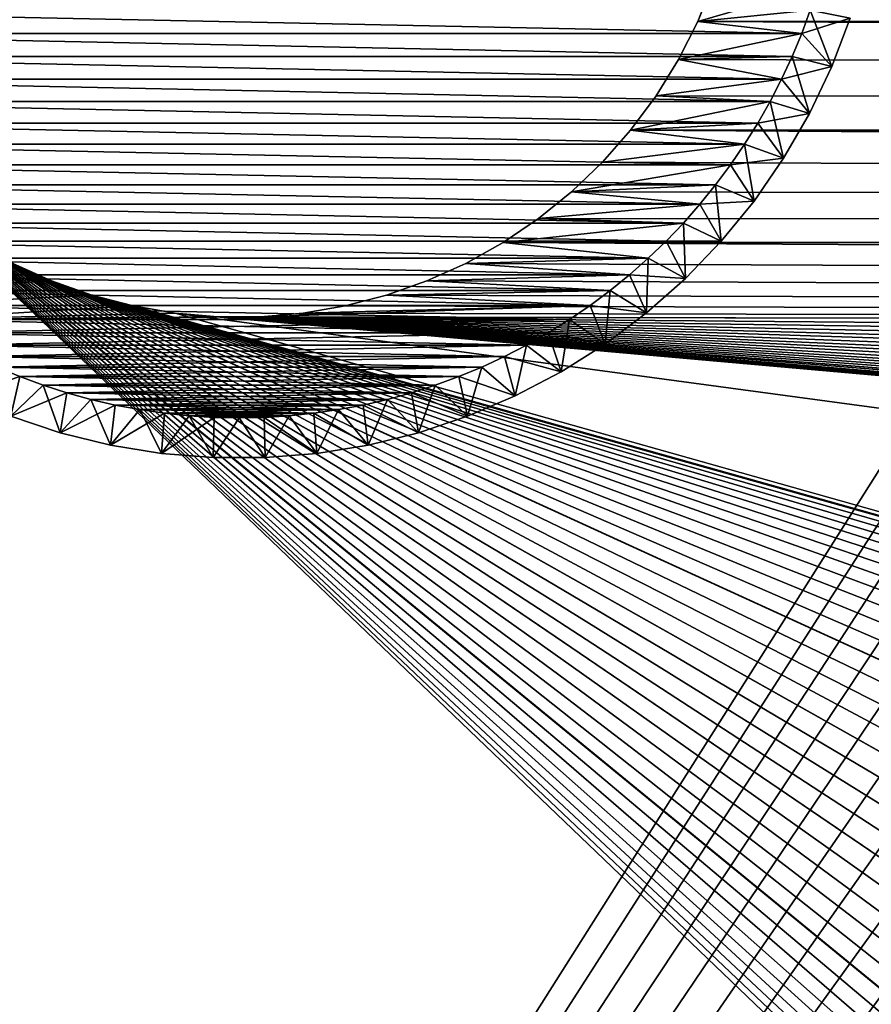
# Model space of a CAD drawing. Extents: x -255 to 255, y -598 to 598.
# Tile 153 of 201: x -211 to -190, y 343 to 368. Entities that reach past the tile are written whole.
import ezdxf

# ---------------------------------------------------------------- set-up
doc = ezdxf.new("R2010")
doc.units = 0
doc.header["$LTSCALE"] = 21.359881
for name, color, linetype in [('1', 7, 'CONTINUOUS'), ('2', 7, 'CONTINUOUS'), ('70', 7, 'CONTINUOUS'), ('73', 7, 'CONTINUOUS'), ('74', 7, 'CONTINUOUS'), ('78', 7, 'CONTINUOUS'), ('86', 7, 'CONTINUOUS'), ('88', 7, 'CONTINUOUS')]:
    doc.layers.add(name, color=color, linetype=linetype)

msp = doc.modelspace()

# ---------------------------------------------------------------- linework, layer by layer
at = {"layer": '1', "color": 7, "linetype": 'CONTINUOUS'}
for points in [[(-194.214, 368.586), (254.791, 368.224), (-194.61, 367.601), (-194.214, 368.586)], [(254.791, 368.224), (254.42, 365.226), (-194.61, 367.601), (254.791, 368.224)], [(-194.61, 367.601), (254.42, 365.226), (-195.087, 366.654), (-194.61, 367.601)], [(-195.087, 366.654), (254.42, 365.226), (-195.644, 365.75), (-195.087, 366.654)], [(-195.644, 365.75), (254.42, 365.226), (-196.275, 364.897), (-195.644, 365.75)], [(254.42, 365.226), (253.864, 362.257), (-196.275, 364.897), (254.42, 365.226)], [(-196.275, 364.897), (253.864, 362.257), (-196.976, 364.101), (-196.275, 364.897)], [(-196.976, 364.101), (253.864, 362.257), (-197.742, 363.367), (-196.976, 364.101)], [(-110.943, 264.407), (-255, 264.3), (-214.258, 363.367), (-110.943, 264.407)], [(-112.172, 266.588), (-110.943, 264.407), (-214.258, 363.367), (-112.172, 266.588)], [(-113.258, 268.843), (-112.172, 266.588), (-214.258, 363.367), (-113.258, 268.843)], [(-114.197, 271.164), (-113.258, 268.843), (-214.258, 363.367), (-114.197, 271.164)], [(-114.986, 273.539), (-114.197, 271.164), (-214.258, 363.367), (-114.986, 273.539)], [(-115.621, 275.961), (-114.986, 273.539), (-214.258, 363.367), (-115.621, 275.961)], [(-116.099, 278.418), (-115.621, 275.961), (-214.258, 363.367), (-116.099, 278.418)], [(-116.42, 280.9), (-116.099, 278.418), (-214.258, 363.367), (-116.42, 280.9)], [(-116.58, 283.398), (-116.42, 280.9), (-214.258, 363.367), (-116.58, 283.398)], [(-213.433, 362.7), (-116.58, 283.398), (-214.258, 363.367), (-213.433, 362.7)], [(-197.742, 363.367), (253.864, 362.257), (-198.567, 362.7), (-197.742, 363.367)], [(-116.58, 285.902), (-116.58, 283.398), (-213.433, 362.7), (-116.58, 285.902)], [(-116.42, 288.4), (-116.58, 285.902), (-213.433, 362.7), (-116.42, 288.4)], [(-116.099, 290.882), (-116.42, 288.4), (-213.433, 362.7), (-116.099, 290.882)], [(-115.621, 293.339), (-116.099, 290.882), (-213.433, 362.7), (-115.621, 293.339)], [(-114.986, 295.761), (-115.621, 293.339), (-213.433, 362.7), (-114.986, 295.761)], [(-212.554, 362.106), (-114.986, 295.761), (-213.433, 362.7), (-212.554, 362.106)], [(-198.567, 362.7), (253.864, 362.257), (-199.446, 362.106), (-198.567, 362.7)], [(253.864, 362.257), (253.128, 359.327), (-199.446, 362.106), (253.864, 362.257)], [(-114.197, 298.136), (-114.986, 295.761), (-212.554, 362.106), (-114.197, 298.136)], [(-113.258, 300.457), (-114.197, 298.136), (-212.554, 362.106), (-113.258, 300.457)], [(-112.172, 302.712), (-113.258, 300.457), (-212.554, 362.106), (-112.172, 302.712)], [(-110.943, 304.893), (-112.172, 302.712), (-212.554, 362.106), (-110.943, 304.893)], [(-211.628, 361.588), (-110.943, 304.893), (-212.554, 362.106), (-211.628, 361.588)], [(-199.446, 362.106), (253.128, 359.327), (-200.372, 361.588), (-199.446, 362.106)], [(-109.578, 306.991), (-110.943, 304.893), (-211.628, 361.588), (-109.578, 306.991)], [(-108.081, 308.997), (-109.578, 306.991), (-211.628, 361.588), (-108.081, 308.997)], [(-106.458, 310.903), (-108.081, 308.997), (-211.628, 361.588), (-106.458, 310.903)], [(-104.716, 312.702), (-106.458, 310.903), (-211.628, 361.588), (-104.716, 312.702)], [(-210.661, 361.151), (-104.716, 312.702), (-211.628, 361.588), (-210.661, 361.151)], [(-200.372, 361.588), (253.128, 359.327), (-201.339, 361.151), (-200.372, 361.588)], [(-102.863, 314.384), (-104.716, 312.702), (-210.661, 361.151), (-102.863, 314.384)], [(-100.906, 315.945), (-102.863, 314.384), (-210.661, 361.151), (-100.906, 315.945)], [(-98.853, 317.377), (-100.906, 315.945), (-210.661, 361.151), (-98.853, 317.377)], [(-96.713, 318.675), (-98.853, 317.377), (-210.661, 361.151), (-96.713, 318.675)], [(-94.493, 319.833), (-96.713, 318.675), (-210.661, 361.151), (-94.493, 319.833)], [(-209.66, 360.798), (-94.493, 319.833), (-210.661, 361.151), (-209.66, 360.798)], [(-201.339, 361.151), (253.128, 359.327), (-202.34, 360.798), (-201.339, 361.151)], [(-92.204, 320.846), (-94.493, 319.833), (-209.66, 360.798), (-92.204, 320.846)], [(-89.855, 321.711), (-92.204, 320.846), (-209.66, 360.798), (-89.855, 321.711)], [(-87.455, 322.423), (-89.855, 321.711), (-209.66, 360.798), (-87.455, 322.423)], [(-85.015, 322.98), (-87.455, 322.423), (-209.66, 360.798), (-85.015, 322.98)], [(-82.544, 323.379), (-85.015, 322.98), (-209.66, 360.798), (-82.544, 323.379)], [(-80.052, 323.62), (-82.544, 323.379), (-209.66, 360.798), (-80.052, 323.62)], [(-77.55, 323.7), (-80.052, 323.62), (-209.66, 360.798), (-77.55, 323.7)], [(-208.633, 360.531), (-77.55, 323.7), (-209.66, 360.798), (-208.633, 360.531)], [(-202.34, 360.798), (253.128, 359.327), (-203.367, 360.531), (-202.34, 360.798)], [(-207.588, 360.351), (-77.55, 323.7), (-208.633, 360.531), (-207.588, 360.351)], [(64.2, 323.7), (-77.55, 323.7), (-207.588, 360.351), (64.2, 323.7)], [(205.95, 323.7), (64.2, 323.7), (-207.588, 360.351), (205.95, 323.7)], [(208.97, 323.793), (205.95, 323.7), (-207.588, 360.351), (208.97, 323.793)], [(-207.588, 360.351), (-206.531, 360.261), (208.97, 323.793), (-207.588, 360.351)], [(-204.412, 360.351), (253.128, 359.327), (-205.469, 360.261), (-204.412, 360.351)], [(-203.367, 360.531), (253.128, 359.327), (-204.412, 360.351), (-203.367, 360.531)], [(214.963, 324.535), (211.978, 324.072), (-206.531, 360.261), (214.963, 324.535)], [(211.978, 324.072), (208.97, 323.793), (-206.531, 360.261), (211.978, 324.072)], [(217.914, 325.181), (214.963, 324.535), (-206.531, 360.261), (217.914, 325.181)], [(220.82, 326.008), (217.914, 325.181), (-206.531, 360.261), (220.82, 326.008)], [(223.669, 327.012), (220.82, 326.008), (-206.531, 360.261), (223.669, 327.012)], [(226.451, 328.19), (223.669, 327.012), (-206.531, 360.261), (226.451, 328.19)], [(229.155, 329.536), (226.451, 328.19), (-206.531, 360.261), (229.155, 329.536)], [(231.771, 331.047), (229.155, 329.536), (-206.531, 360.261), (231.771, 331.047)], [(234.29, 332.716), (231.771, 331.047), (-206.531, 360.261), (234.29, 332.716)], [(236.701, 334.536), (234.29, 332.716), (-206.531, 360.261), (236.701, 334.536)], [(238.995, 336.502), (236.701, 334.536), (-206.531, 360.261), (238.995, 336.502)], [(241.164, 338.605), (238.995, 336.502), (-206.531, 360.261), (241.164, 338.605)], [(243.199, 340.837), (241.164, 338.605), (-206.531, 360.261), (243.199, 340.837)], [(245.093, 343.191), (243.199, 340.837), (-206.531, 360.261), (245.093, 343.191)], [(246.838, 345.657), (245.093, 343.191), (-206.531, 360.261), (246.838, 345.657)], [(248.429, 348.225), (246.838, 345.657), (-206.531, 360.261), (248.429, 348.225)], [(249.858, 350.887), (248.429, 348.225), (-206.531, 360.261), (249.858, 350.887)], [(251.12, 353.631), (249.858, 350.887), (-206.531, 360.261), (251.12, 353.631)], [(252.212, 356.448), (251.12, 353.631), (-206.531, 360.261), (252.212, 356.448)], [(253.128, 359.327), (252.212, 356.448), (-206.531, 360.261), (253.128, 359.327)], [(-205.469, 360.261), (253.128, 359.327), (-206.531, 360.261), (-205.469, 360.261)]]:
    msp.add_3dface(points, dxfattribs=at)
at = {"layer": '2', "color": 7, "linetype": 'CONTINUOUS'}
for points in [[(-248.416, 264.3, 7), (-123.163, 462.255, 7), (-248.416, 464.6, 7), (-248.416, 264.3, 7)], [(-123.163, 459.445, 7), (-123.163, 462.255, 7), (-248.416, 264.3, 7), (-123.163, 459.445, 7)], [(-122.989, 456.639, 7), (-123.163, 459.445, 7), (-248.416, 264.3, 7), (-122.989, 456.639, 7)], [(-122.644, 453.85, 7), (-122.989, 456.639, 7), (-248.416, 264.3, 7), (-122.644, 453.85, 7)], [(-122.128, 451.087, 7), (-122.644, 453.85, 7), (-248.416, 264.3, 7), (-122.128, 451.087, 7)], [(-121.442, 448.362, 7), (-122.128, 451.087, 7), (-248.416, 264.3, 7), (-121.442, 448.362, 7)], [(-120.59, 445.683, 7), (-121.442, 448.362, 7), (-248.416, 264.3, 7), (-120.59, 445.683, 7)], [(-119.575, 443.062, 7), (-120.59, 445.683, 7), (-248.416, 264.3, 7), (-119.575, 443.062, 7)], [(-118.4, 440.509, 7), (-119.575, 443.062, 7), (-248.416, 264.3, 7), (-118.4, 440.509, 7)], [(-117.07, 438.033, 7), (-118.4, 440.509, 7), (-248.416, 264.3, 7), (-117.07, 438.033, 7)], [(-115.591, 435.643, 7), (-117.07, 438.033, 7), (-248.416, 264.3, 7), (-115.591, 435.643, 7)], [(-113.967, 433.349, 7), (-115.591, 435.643, 7), (-248.416, 264.3, 7), (-113.967, 433.349, 7)], [(-112.205, 431.16, 7), (-113.967, 433.349, 7), (-248.416, 264.3, 7), (-112.205, 431.16, 7)], [(-110.311, 429.082, 7), (-112.205, 431.16, 7), (-248.416, 264.3, 7), (-110.311, 429.082, 7)], [(-108.293, 427.126, 7), (-110.311, 429.082, 7), (-248.416, 264.3, 7), (-108.293, 427.126, 7)], [(-106.159, 425.297, 7), (-108.293, 427.126, 7), (-248.416, 264.3, 7), (-106.159, 425.297, 7)], [(-103.916, 423.604, 7), (-106.159, 425.297, 7), (-248.416, 264.3, 7), (-103.916, 423.604, 7)], [(-101.573, 422.051, 7), (-103.916, 423.604, 7), (-248.416, 264.3, 7), (-101.573, 422.051, 7)], [(-99.139, 420.646, 7), (-101.573, 422.051, 7), (-248.416, 264.3, 7), (-99.139, 420.646, 7)], [(-96.623, 419.393, 7), (-99.139, 420.646, 7), (-248.416, 264.3, 7), (-96.623, 419.393, 7)], [(-94.035, 418.297, 7), (-96.623, 419.393, 7), (-248.416, 264.3, 7), (-94.035, 418.297, 7)], [(-91.384, 417.363, 7), (-94.035, 418.297, 7), (-248.416, 264.3, 7), (-91.384, 417.363, 7)], [(-88.681, 416.594, 7), (-91.384, 417.363, 7), (-248.416, 264.3, 7), (-88.681, 416.594, 7)], [(-85.935, 415.993, 7), (-88.681, 416.594, 7), (-248.416, 264.3, 7), (-85.935, 415.993, 7)], [(-83.158, 415.562, 7), (-85.935, 415.993, 7), (-248.416, 264.3, 7), (-83.158, 415.562, 7)], [(-80.359, 415.302, 7), (-83.158, 415.562, 7), (-248.416, 264.3, 7), (-80.359, 415.302, 7)], [(-77.55, 415.216, 7), (-80.359, 415.302, 7), (-248.416, 264.3, 7), (-77.55, 415.216, 7)], [(64.2, 415.216, 7), (-77.55, 415.216, 7), (-248.416, 264.3, 7), (64.2, 415.216, 7)], [(-94.035, 327.203, 7), (64.2, 415.216, 7), (-248.416, 264.3, 7), (-94.035, 327.203, 7)]]:
    msp.add_3dface(points, dxfattribs=at)
at = {"layer": '70', "color": 7, "linetype": 'CONTINUOUS'}
for points in [[(-194.214, 368.586), (-194.61, 367.601), (-194.214, 368.586, -13), (-194.214, 368.586)], [(-194.214, 368.586, -13), (-194.61, 367.601), (-194.61, 367.601, -13), (-194.214, 368.586, -13)], [(-194.61, 367.601), (-195.087, 366.654), (-194.61, 367.601, -13), (-194.61, 367.601)], [(-194.61, 367.601, -13), (-195.087, 366.654), (-195.087, 366.654, -13), (-194.61, 367.601, -13)], [(-195.087, 366.654), (-195.644, 365.75), (-195.087, 366.654, -13), (-195.087, 366.654)], [(-195.087, 366.654, -13), (-195.644, 365.75), (-195.644, 365.75, -13), (-195.087, 366.654, -13)], [(-195.644, 365.75), (-196.275, 364.897), (-195.644, 365.75, -13), (-195.644, 365.75)], [(-195.644, 365.75, -13), (-196.275, 364.897), (-196.275, 364.897, -13), (-195.644, 365.75, -13)], [(-196.275, 364.897), (-196.976, 364.101), (-196.275, 364.897, -13), (-196.275, 364.897)], [(-196.275, 364.897, -13), (-196.976, 364.101), (-196.976, 364.101, -13), (-196.275, 364.897, -13)], [(-196.976, 364.101), (-197.742, 363.367), (-196.976, 364.101, -13), (-196.976, 364.101)], [(-196.976, 364.101, -13), (-197.742, 363.367), (-197.742, 363.367, -13), (-196.976, 364.101, -13)], [(-197.742, 363.367), (-198.567, 362.7), (-197.742, 363.367, -13), (-197.742, 363.367)], [(-197.742, 363.367, -13), (-198.567, 362.7), (-198.567, 362.7, -13), (-197.742, 363.367, -13)], [(-198.567, 362.7), (-199.446, 362.106), (-198.567, 362.7, -13), (-198.567, 362.7)], [(-198.567, 362.7, -13), (-199.446, 362.106), (-199.446, 362.106, -13), (-198.567, 362.7, -13)], [(-199.446, 362.106), (-200.372, 361.588), (-199.446, 362.106, -13), (-199.446, 362.106)], [(-199.446, 362.106, -13), (-200.372, 361.588), (-200.372, 361.588, -13), (-199.446, 362.106, -13)], [(-210.661, 361.151), (-211.628, 361.588), (-210.661, 361.151, -13), (-210.661, 361.151)], [(-210.661, 361.151, -13), (-211.628, 361.588), (-211.628, 361.588, -13), (-210.661, 361.151, -13)], [(-200.372, 361.588), (-201.339, 361.151), (-200.372, 361.588, -13), (-200.372, 361.588)], [(-200.372, 361.588, -13), (-201.339, 361.151), (-201.339, 361.151, -13), (-200.372, 361.588, -13)], [(-209.66, 360.798), (-210.661, 361.151), (-209.66, 360.798, -13), (-209.66, 360.798)], [(-209.66, 360.798, -13), (-210.661, 361.151), (-210.661, 361.151, -13), (-209.66, 360.798, -13)], [(-201.339, 361.151), (-202.34, 360.798), (-201.339, 361.151, -13), (-201.339, 361.151)], [(-201.339, 361.151, -13), (-202.34, 360.798), (-202.34, 360.798, -13), (-201.339, 361.151, -13)], [(-208.633, 360.531), (-209.66, 360.798), (-208.633, 360.531, -13), (-208.633, 360.531)], [(-208.633, 360.531, -13), (-209.66, 360.798), (-209.66, 360.798, -13), (-208.633, 360.531, -13)], [(-202.34, 360.798), (-203.367, 360.531), (-202.34, 360.798, -13), (-202.34, 360.798)], [(-202.34, 360.798, -13), (-203.367, 360.531), (-203.367, 360.531, -13), (-202.34, 360.798, -13)], [(-207.588, 360.351), (-208.633, 360.531), (-207.588, 360.351, -13), (-207.588, 360.351)], [(-207.588, 360.351, -13), (-208.633, 360.531), (-208.633, 360.531, -13), (-207.588, 360.351, -13)], [(-206.531, 360.261), (-207.588, 360.351), (-206.531, 360.261, -13), (-206.531, 360.261)], [(-206.531, 360.261, -13), (-207.588, 360.351), (-207.588, 360.351, -13), (-206.531, 360.261, -13)], [(-204.412, 360.351), (-205.469, 360.261), (-204.412, 360.351, -13), (-204.412, 360.351)], [(-204.412, 360.351, -13), (-205.469, 360.261), (-205.469, 360.261, -13), (-204.412, 360.351, -13)], [(-203.367, 360.531), (-204.412, 360.351), (-203.367, 360.531, -13), (-203.367, 360.531)], [(-203.367, 360.531, -13), (-204.412, 360.351), (-204.412, 360.351, -13), (-203.367, 360.531, -13)], [(-205.469, 360.261), (-206.531, 360.261), (-205.469, 360.261, -13), (-205.469, 360.261)], [(-205.469, 360.261, -13), (-206.531, 360.261), (-206.531, 360.261, -13), (-205.469, 360.261, -13)]]:
    msp.add_3dface(points, dxfattribs=at)
at = {"layer": '73', "color": 7, "linetype": 'CONTINUOUS'}
for points in [[(-194.214, 368.586, -13), (-194.61, 367.601, -13), (-191.624, 368.47, -13), (-194.214, 368.586, -13)], [(-191.624, 368.47, -13), (-194.61, 367.601, -13), (-191.813, 367.88, -13), (-191.624, 368.47, -13)], [(-191.813, 367.88, -13), (-194.61, 367.601, -13), (-192.026, 367.297, -13), (-191.813, 367.88, -13)], [(-194.61, 367.601, -13), (-195.087, 366.654, -13), (-192.026, 367.297, -13), (-194.61, 367.601, -13)], [(-192.026, 367.297, -13), (-195.087, 366.654, -13), (-192.263, 366.725, -13), (-192.026, 367.297, -13)], [(-192.263, 366.725, -13), (-195.087, 366.654, -13), (-192.524, 366.162, -13), (-192.263, 366.725, -13)], [(-195.087, 366.654, -13), (-195.644, 365.75, -13), (-192.524, 366.162, -13), (-195.087, 366.654, -13)], [(-192.524, 366.162, -13), (-195.644, 365.75, -13), (-192.808, 365.611, -13), (-192.524, 366.162, -13)], [(-195.644, 365.75, -13), (-196.275, 364.897, -13), (-192.808, 365.611, -13), (-195.644, 365.75, -13)], [(-192.808, 365.611, -13), (-196.275, 364.897, -13), (-193.114, 365.072, -13), (-192.808, 365.611, -13)], [(-193.114, 365.072, -13), (-196.275, 364.897, -13), (-193.443, 364.546, -13), (-193.114, 365.072, -13)], [(-196.275, 364.897, -13), (-196.976, 364.101, -13), (-193.443, 364.546, -13), (-196.275, 364.897, -13)], [(-193.443, 364.546, -13), (-196.976, 364.101, -13), (-193.792, 364.034, -13), (-193.443, 364.546, -13)], [(-196.976, 364.101, -13), (-197.742, 363.367, -13), (-193.792, 364.034, -13), (-196.976, 364.101, -13)], [(-193.792, 364.034, -13), (-197.742, 363.367, -13), (-194.163, 363.537, -13), (-193.792, 364.034, -13)], [(-194.163, 363.537, -13), (-197.742, 363.367, -13), (-194.554, 363.056, -13), (-194.163, 363.537, -13)], [(-197.742, 363.367, -13), (-198.567, 362.7, -13), (-194.554, 363.056, -13), (-197.742, 363.367, -13)], [(-194.554, 363.056, -13), (-198.567, 362.7, -13), (-194.964, 362.591, -13), (-194.554, 363.056, -13)], [(-198.567, 362.7, -13), (-199.446, 362.106, -13), (-194.964, 362.591, -13), (-198.567, 362.7, -13)], [(-194.964, 362.591, -13), (-199.446, 362.106, -13), (-195.393, 362.143, -13), (-194.964, 362.591, -13)], [(-199.446, 362.106, -13), (-200.372, 361.588, -13), (-195.841, 361.714, -13), (-199.446, 362.106, -13)], [(-195.393, 362.143, -13), (-199.446, 362.106, -13), (-195.841, 361.714, -13), (-195.393, 362.143, -13)], [(-210.661, 361.151, -13), (-211.628, 361.588, -13), (-215.694, 361.304, -13), (-210.661, 361.151, -13)], [(-200.372, 361.588, -13), (-201.339, 361.151, -13), (-196.306, 361.304, -13), (-200.372, 361.588, -13)], [(-195.841, 361.714, -13), (-200.372, 361.588, -13), (-196.306, 361.304, -13), (-195.841, 361.714, -13)], [(-215.213, 360.913, -13), (-210.661, 361.151, -13), (-215.694, 361.304, -13), (-215.213, 360.913, -13)], [(-196.306, 361.304, -13), (-201.339, 361.151, -13), (-196.787, 360.913, -13), (-196.306, 361.304, -13)], [(-209.66, 360.798, -13), (-210.661, 361.151, -13), (-215.213, 360.913, -13), (-209.66, 360.798, -13)], [(-201.339, 361.151, -13), (-202.34, 360.798, -13), (-196.787, 360.913, -13), (-201.339, 361.151, -13)], [(-214.716, 360.542, -13), (-209.66, 360.798, -13), (-215.213, 360.913, -13), (-214.716, 360.542, -13)], [(-208.633, 360.531, -13), (-209.66, 360.798, -13), (-214.716, 360.542, -13), (-208.633, 360.531, -13)], [(-202.34, 360.798, -13), (-203.367, 360.531, -13), (-197.284, 360.542, -13), (-202.34, 360.798, -13)], [(-196.787, 360.913, -13), (-202.34, 360.798, -13), (-197.284, 360.542, -13), (-196.787, 360.913, -13)], [(-214.204, 360.193, -13), (-208.633, 360.531, -13), (-214.716, 360.542, -13), (-214.204, 360.193, -13)], [(-204.412, 360.351, -13), (-205.469, 360.261, -13), (-197.284, 360.542, -13), (-204.412, 360.351, -13)], [(-197.284, 360.542, -13), (-205.469, 360.261, -13), (-197.796, 360.193, -13), (-197.284, 360.542, -13)], [(-203.367, 360.531, -13), (-204.412, 360.351, -13), (-197.284, 360.542, -13), (-203.367, 360.531, -13)], [(-207.588, 360.351, -13), (-208.633, 360.531, -13), (-214.204, 360.193, -13), (-207.588, 360.351, -13)], [(-206.531, 360.261, -13), (-207.588, 360.351, -13), (-214.204, 360.193, -13), (-206.531, 360.261, -13)], [(-205.469, 360.261, -13), (-206.531, 360.261, -13), (-214.204, 360.193, -13), (-205.469, 360.261, -13)], [(-197.796, 360.193, -13), (-205.469, 360.261, -13), (-214.204, 360.193, -13), (-197.796, 360.193, -13)], [(-213.678, 359.864, -13), (-197.796, 360.193, -13), (-214.204, 360.193, -13), (-213.678, 359.864, -13)], [(-198.322, 359.864, -13), (-197.796, 360.193, -13), (-213.678, 359.864, -13), (-198.322, 359.864, -13)], [(-213.139, 359.558, -13), (-198.322, 359.864, -13), (-213.678, 359.864, -13), (-213.139, 359.558, -13)], [(-198.861, 359.558, -13), (-198.322, 359.864, -13), (-213.139, 359.558, -13), (-198.861, 359.558, -13)], [(-212.588, 359.274, -13), (-198.861, 359.558, -13), (-213.139, 359.558, -13), (-212.588, 359.274, -13)], [(-199.412, 359.274, -13), (-198.861, 359.558, -13), (-212.588, 359.274, -13), (-199.412, 359.274, -13)], [(-212.025, 359.013, -13), (-199.412, 359.274, -13), (-212.588, 359.274, -13), (-212.025, 359.013, -13)], [(-199.975, 359.013, -13), (-199.412, 359.274, -13), (-212.025, 359.013, -13), (-199.975, 359.013, -13)], [(-211.453, 358.776, -13), (-199.975, 359.013, -13), (-212.025, 359.013, -13), (-211.453, 358.776, -13)], [(-200.547, 358.776, -13), (-199.975, 359.013, -13), (-211.453, 358.776, -13), (-200.547, 358.776, -13)], [(-210.87, 358.563, -13), (-200.547, 358.776, -13), (-211.453, 358.776, -13), (-210.87, 358.563, -13)], [(-201.13, 358.563, -13), (-200.547, 358.776, -13), (-210.87, 358.563, -13), (-201.13, 358.563, -13)], [(-210.28, 358.374, -13), (-201.13, 358.563, -13), (-210.87, 358.563, -13), (-210.28, 358.374, -13)], [(-201.72, 358.374, -13), (-201.13, 358.563, -13), (-210.28, 358.374, -13), (-201.72, 358.374, -13)], [(-209.682, 358.209, -13), (-201.72, 358.374, -13), (-210.28, 358.374, -13), (-209.682, 358.209, -13)], [(-202.318, 358.209, -13), (-201.72, 358.374, -13), (-209.682, 358.209, -13), (-202.318, 358.209, -13)], [(-209.078, 358.069, -13), (-202.318, 358.209, -13), (-209.682, 358.209, -13), (-209.078, 358.069, -13)], [(-202.922, 358.069, -13), (-202.318, 358.209, -13), (-209.078, 358.069, -13), (-202.922, 358.069, -13)], [(-208.469, 357.955, -13), (-202.922, 358.069, -13), (-209.078, 358.069, -13), (-208.469, 357.955, -13)], [(-203.531, 357.955, -13), (-202.922, 358.069, -13), (-208.469, 357.955, -13), (-203.531, 357.955, -13)], [(-207.855, 357.865, -13), (-203.531, 357.955, -13), (-208.469, 357.955, -13), (-207.855, 357.865, -13)], [(-204.145, 357.865, -13), (-203.531, 357.955, -13), (-207.855, 357.865, -13), (-204.145, 357.865, -13)], [(-207.239, 357.801, -13), (-204.145, 357.865, -13), (-207.855, 357.865, -13), (-207.239, 357.801, -13)], [(-204.761, 357.801, -13), (-204.145, 357.865, -13), (-207.239, 357.801, -13), (-204.761, 357.801, -13)], [(-206.62, 357.763, -13), (-204.761, 357.801, -13), (-207.239, 357.801, -13), (-206.62, 357.763, -13)], [(-205.38, 357.763, -13), (-204.761, 357.801, -13), (-206.62, 357.763, -13), (-205.38, 357.763, -13)], [(-206, 357.75, -13), (-205.38, 357.763, -13), (-206.62, 357.763, -13), (-206, 357.75, -13)]]:
    msp.add_3dface(points, dxfattribs=at)
at = {"layer": '74', "color": 7, "linetype": 'CONTINUOUS'}
for points in [[(-219.974, 367.297, -63), (-220.187, 367.88, -63), (-192.026, 367.297, -63), (-219.974, 367.297, -63)], [(-192.026, 367.297, -63), (-220.187, 367.88, -63), (-191.813, 367.88, -63), (-192.026, 367.297, -63)], [(-219.737, 366.725, -63), (-219.974, 367.297, -63), (-192.263, 366.725, -63), (-219.737, 366.725, -63)], [(-192.263, 366.725, -63), (-219.974, 367.297, -63), (-192.026, 367.297, -63), (-192.263, 366.725, -63)], [(-219.476, 366.162, -63), (-219.737, 366.725, -63), (-192.524, 366.162, -63), (-219.476, 366.162, -63)], [(-192.524, 366.162, -63), (-219.737, 366.725, -63), (-192.263, 366.725, -63), (-192.524, 366.162, -63)], [(-219.192, 365.611, -63), (-219.476, 366.162, -63), (-192.808, 365.611, -63), (-219.192, 365.611, -63)], [(-192.808, 365.611, -63), (-219.476, 366.162, -63), (-192.524, 366.162, -63), (-192.808, 365.611, -63)], [(-218.886, 365.072, -63), (-219.192, 365.611, -63), (-193.114, 365.072, -63), (-218.886, 365.072, -63)], [(-193.114, 365.072, -63), (-219.192, 365.611, -63), (-192.808, 365.611, -63), (-193.114, 365.072, -63)], [(-218.557, 364.546, -63), (-218.886, 365.072, -63), (-193.443, 364.546, -63), (-218.557, 364.546, -63)], [(-193.443, 364.546, -63), (-218.886, 365.072, -63), (-193.114, 365.072, -63), (-193.443, 364.546, -63)], [(-218.208, 364.034, -63), (-218.557, 364.546, -63), (-193.792, 364.034, -63), (-218.208, 364.034, -63)], [(-193.792, 364.034, -63), (-218.557, 364.546, -63), (-193.443, 364.546, -63), (-193.792, 364.034, -63)], [(-217.837, 363.537, -63), (-218.208, 364.034, -63), (-194.163, 363.537, -63), (-217.837, 363.537, -63)], [(-194.163, 363.537, -63), (-218.208, 364.034, -63), (-193.792, 364.034, -63), (-194.163, 363.537, -63)], [(-217.446, 363.056, -63), (-217.837, 363.537, -63), (-194.554, 363.056, -63), (-217.446, 363.056, -63)], [(-194.554, 363.056, -63), (-217.837, 363.537, -63), (-194.163, 363.537, -63), (-194.554, 363.056, -63)], [(-217.036, 362.591, -63), (-217.446, 363.056, -63), (-194.964, 362.591, -63), (-217.036, 362.591, -63)], [(-194.964, 362.591, -63), (-217.446, 363.056, -63), (-194.554, 363.056, -63), (-194.964, 362.591, -63)], [(-216.607, 362.143, -63), (-217.036, 362.591, -63), (-195.393, 362.143, -63), (-216.607, 362.143, -63)], [(-195.393, 362.143, -63), (-217.036, 362.591, -63), (-194.964, 362.591, -63), (-195.393, 362.143, -63)], [(-216.159, 361.714, -63), (-216.607, 362.143, -63), (-195.841, 361.714, -63), (-216.159, 361.714, -63)], [(-195.841, 361.714, -63), (-216.607, 362.143, -63), (-195.393, 362.143, -63), (-195.841, 361.714, -63)], [(-215.694, 361.304, -63), (-216.159, 361.714, -63), (-196.306, 361.304, -63), (-215.694, 361.304, -63)], [(-196.306, 361.304, -63), (-216.159, 361.714, -63), (-195.841, 361.714, -63), (-196.306, 361.304, -63)], [(-215.213, 360.913, -63), (-215.694, 361.304, -63), (-196.787, 360.913, -63), (-215.213, 360.913, -63)], [(-196.787, 360.913, -63), (-215.694, 361.304, -63), (-196.306, 361.304, -63), (-196.787, 360.913, -63)], [(-214.716, 360.542, -63), (-215.213, 360.913, -63), (-197.284, 360.542, -63), (-214.716, 360.542, -63)], [(-197.284, 360.542, -63), (-215.213, 360.913, -63), (-196.787, 360.913, -63), (-197.284, 360.542, -63)], [(-214.204, 360.193, -63), (-214.716, 360.542, -63), (-197.796, 360.193, -63), (-214.204, 360.193, -63)], [(-197.796, 360.193, -63), (-214.716, 360.542, -63), (-197.284, 360.542, -63), (-197.796, 360.193, -63)], [(-213.678, 359.864, -63), (-214.204, 360.193, -63), (-198.322, 359.864, -63), (-213.678, 359.864, -63)], [(-198.322, 359.864, -63), (-214.204, 360.193, -63), (-197.796, 360.193, -63), (-198.322, 359.864, -63)], [(-213.139, 359.558, -63), (-213.678, 359.864, -63), (-198.861, 359.558, -63), (-213.139, 359.558, -63)], [(-198.861, 359.558, -63), (-213.678, 359.864, -63), (-198.322, 359.864, -63), (-198.861, 359.558, -63)], [(-212.588, 359.274, -63), (-213.139, 359.558, -63), (-199.412, 359.274, -63), (-212.588, 359.274, -63)], [(-199.412, 359.274, -63), (-213.139, 359.558, -63), (-198.861, 359.558, -63), (-199.412, 359.274, -63)], [(-212.025, 359.013, -63), (-212.588, 359.274, -63), (-199.975, 359.013, -63), (-212.025, 359.013, -63)], [(-199.975, 359.013, -63), (-212.588, 359.274, -63), (-199.412, 359.274, -63), (-199.975, 359.013, -63)], [(-211.453, 358.776, -63), (-212.025, 359.013, -63), (-200.547, 358.776, -63), (-211.453, 358.776, -63)], [(-200.547, 358.776, -63), (-212.025, 359.013, -63), (-199.975, 359.013, -63), (-200.547, 358.776, -63)], [(-210.87, 358.563, -63), (-211.453, 358.776, -63), (-201.13, 358.563, -63), (-210.87, 358.563, -63)], [(-201.13, 358.563, -63), (-211.453, 358.776, -63), (-200.547, 358.776, -63), (-201.13, 358.563, -63)], [(-210.28, 358.374, -63), (-210.87, 358.563, -63), (-201.72, 358.374, -63), (-210.28, 358.374, -63)], [(-201.72, 358.374, -63), (-210.87, 358.563, -63), (-201.13, 358.563, -63), (-201.72, 358.374, -63)], [(-209.682, 358.209, -63), (-210.28, 358.374, -63), (-202.318, 358.209, -63), (-209.682, 358.209, -63)], [(-202.318, 358.209, -63), (-210.28, 358.374, -63), (-201.72, 358.374, -63), (-202.318, 358.209, -63)], [(-209.078, 358.069, -63), (-209.682, 358.209, -63), (-202.922, 358.069, -63), (-209.078, 358.069, -63)], [(-202.922, 358.069, -63), (-209.682, 358.209, -63), (-202.318, 358.209, -63), (-202.922, 358.069, -63)], [(-208.469, 357.955, -63), (-209.078, 358.069, -63), (-203.531, 357.955, -63), (-208.469, 357.955, -63)], [(-203.531, 357.955, -63), (-209.078, 358.069, -63), (-202.922, 358.069, -63), (-203.531, 357.955, -63)], [(-207.855, 357.865, -63), (-208.469, 357.955, -63), (-204.145, 357.865, -63), (-207.855, 357.865, -63)], [(-204.145, 357.865, -63), (-208.469, 357.955, -63), (-203.531, 357.955, -63), (-204.145, 357.865, -63)], [(-207.239, 357.801, -63), (-207.855, 357.865, -63), (-204.761, 357.801, -63), (-207.239, 357.801, -63)], [(-204.761, 357.801, -63), (-207.855, 357.865, -63), (-204.145, 357.865, -63), (-204.761, 357.801, -63)], [(-206.62, 357.763, -63), (-207.239, 357.801, -63), (-205.38, 357.763, -63), (-206.62, 357.763, -63)], [(-205.38, 357.763, -63), (-207.239, 357.801, -63), (-204.761, 357.801, -63), (-205.38, 357.763, -63)], [(-206, 357.75, -63), (-206.62, 357.763, -63), (-205.38, 357.763, -63), (-206, 357.75, -63)]]:
    msp.add_3dface(points, dxfattribs=at)
at = {"layer": '78', "color": 7, "linetype": 'CONTINUOUS'}
for points in [[(-190.823, 367.683, -14), (-191.28, 366.479, -14), (-190.823, 367.683, -62), (-190.823, 367.683, -14)], [(-190.823, 367.683, -62), (-191.28, 366.479, -14), (-191.28, 366.479, -62), (-190.823, 367.683, -62)], [(-191.28, 366.479, -14), (-191.833, 365.314, -14), (-191.28, 366.479, -62), (-191.28, 366.479, -14)], [(-191.28, 366.479, -62), (-191.833, 365.314, -14), (-191.833, 365.314, -62), (-191.28, 366.479, -62)], [(-191.833, 365.314, -14), (-192.477, 364.199, -14), (-191.833, 365.314, -62), (-191.833, 365.314, -14)], [(-191.833, 365.314, -62), (-192.477, 364.199, -14), (-192.477, 364.199, -62), (-191.833, 365.314, -62)], [(-192.477, 364.199, -14), (-193.209, 363.138, -14), (-192.477, 364.199, -62), (-192.477, 364.199, -14)], [(-192.477, 364.199, -62), (-193.209, 363.138, -14), (-193.209, 363.138, -62), (-192.477, 364.199, -62)], [(-193.209, 363.138, -14), (-194.024, 362.14, -14), (-193.209, 363.138, -62), (-193.209, 363.138, -14)], [(-193.209, 363.138, -62), (-194.024, 362.14, -14), (-194.024, 362.14, -62), (-193.209, 363.138, -62)], [(-194.024, 362.14, -14), (-194.916, 361.211, -14), (-194.024, 362.14, -62), (-194.024, 362.14, -14)], [(-194.024, 362.14, -62), (-194.916, 361.211, -14), (-194.916, 361.211, -62), (-194.024, 362.14, -62)], [(-194.916, 361.211, -14), (-195.881, 360.356, -14), (-194.916, 361.211, -62), (-194.916, 361.211, -14)], [(-194.916, 361.211, -62), (-195.881, 360.356, -14), (-195.881, 360.356, -62), (-194.916, 361.211, -62)], [(-195.881, 360.356, -14), (-196.911, 359.582, -14), (-195.881, 360.356, -62), (-195.881, 360.356, -14)], [(-195.881, 360.356, -62), (-196.911, 359.582, -14), (-196.911, 359.582, -62), (-195.881, 360.356, -62)], [(-196.911, 359.582, -14), (-198, 358.894, -14), (-196.911, 359.582, -62), (-196.911, 359.582, -14)], [(-196.911, 359.582, -62), (-198, 358.894, -14), (-198, 358.894, -62), (-196.911, 359.582, -62)], [(-198, 358.894, -14), (-199.141, 358.295, -14), (-198, 358.894, -62), (-198, 358.894, -14)], [(-198, 358.894, -62), (-199.141, 358.295, -14), (-199.141, 358.295, -62), (-198, 358.894, -62)], [(-199.141, 358.295, -14), (-200.326, 357.79, -14), (-199.141, 358.295, -62), (-199.141, 358.295, -14)], [(-199.141, 358.295, -62), (-200.326, 357.79, -14), (-200.326, 357.79, -62), (-199.141, 358.295, -62)], [(-210.451, 357.382, -14), (-211.674, 357.79, -14), (-210.451, 357.382, -62), (-210.451, 357.382, -14)], [(-210.451, 357.382, -62), (-211.674, 357.79, -14), (-211.674, 357.79, -62), (-210.451, 357.382, -62)], [(-200.326, 357.79, -14), (-201.549, 357.382, -14), (-200.326, 357.79, -62), (-200.326, 357.79, -14)], [(-200.326, 357.79, -62), (-201.549, 357.382, -14), (-201.549, 357.382, -62), (-200.326, 357.79, -62)], [(-209.2, 357.073, -14), (-210.451, 357.382, -14), (-209.2, 357.073, -62), (-209.2, 357.073, -14)], [(-209.2, 357.073, -62), (-210.451, 357.382, -14), (-210.451, 357.382, -62), (-209.2, 357.073, -62)], [(-201.549, 357.382, -14), (-202.8, 357.073, -14), (-201.549, 357.382, -62), (-201.549, 357.382, -14)], [(-201.549, 357.382, -62), (-202.8, 357.073, -14), (-202.8, 357.073, -62), (-201.549, 357.382, -62)], [(-207.929, 356.867, -14), (-209.2, 357.073, -14), (-207.929, 356.867, -62), (-207.929, 356.867, -14)], [(-207.929, 356.867, -62), (-209.2, 357.073, -14), (-209.2, 357.073, -62), (-207.929, 356.867, -62)], [(-202.8, 357.073, -14), (-204.071, 356.867, -14), (-202.8, 357.073, -62), (-202.8, 357.073, -14)], [(-202.8, 357.073, -62), (-204.071, 356.867, -14), (-204.071, 356.867, -62), (-202.8, 357.073, -62)], [(-206.644, 356.763, -14), (-207.929, 356.867, -14), (-206.644, 356.763, -62), (-206.644, 356.763, -14)], [(-206.644, 356.763, -62), (-207.929, 356.867, -14), (-207.929, 356.867, -62), (-206.644, 356.763, -62)], [(-205.356, 356.763, -14), (-206.644, 356.763, -14), (-205.356, 356.763, -62), (-205.356, 356.763, -14)], [(-205.356, 356.763, -62), (-206.644, 356.763, -14), (-206.644, 356.763, -62), (-205.356, 356.763, -62)], [(-204.071, 356.867, -14), (-205.356, 356.763, -14), (-204.071, 356.867, -62), (-204.071, 356.867, -14)], [(-204.071, 356.867, -62), (-205.356, 356.763, -14), (-205.356, 356.763, -62), (-204.071, 356.867, -62)]]:
    msp.add_3dface(points, dxfattribs=at)
at = {"layer": '86', "color": 7, "linetype": 'CONTINUOUS'}
for points in [[(-191.813, 367.88, -13), (-192.026, 367.297, -13), (-190.823, 367.683, -14), (-191.813, 367.88, -13)], [(-192.026, 367.297, -13), (-191.28, 366.479, -14), (-190.823, 367.683, -14), (-192.026, 367.297, -13)], [(-192.026, 367.297, -13), (-192.263, 366.725, -13), (-191.28, 366.479, -14), (-192.026, 367.297, -13)], [(-192.263, 366.725, -13), (-192.524, 366.162, -13), (-191.28, 366.479, -14), (-192.263, 366.725, -13)], [(-192.524, 366.162, -13), (-191.833, 365.314, -14), (-191.28, 366.479, -14), (-192.524, 366.162, -13)], [(-192.524, 366.162, -13), (-192.808, 365.611, -13), (-191.833, 365.314, -14), (-192.524, 366.162, -13)], [(-192.808, 365.611, -13), (-193.114, 365.072, -13), (-191.833, 365.314, -14), (-192.808, 365.611, -13)], [(-193.114, 365.072, -13), (-192.477, 364.199, -14), (-191.833, 365.314, -14), (-193.114, 365.072, -13)], [(-193.114, 365.072, -13), (-193.443, 364.546, -13), (-192.477, 364.199, -14), (-193.114, 365.072, -13)], [(-193.443, 364.546, -13), (-193.792, 364.034, -13), (-192.477, 364.199, -14), (-193.443, 364.546, -13)], [(-193.792, 364.034, -13), (-194.163, 363.537, -13), (-193.209, 363.138, -14), (-193.792, 364.034, -13)], [(-193.792, 364.034, -13), (-193.209, 363.138, -14), (-192.477, 364.199, -14), (-193.792, 364.034, -13)], [(-194.163, 363.537, -13), (-194.554, 363.056, -13), (-193.209, 363.138, -14), (-194.163, 363.537, -13)], [(-194.554, 363.056, -13), (-194.964, 362.591, -13), (-194.024, 362.14, -14), (-194.554, 363.056, -13)], [(-194.554, 363.056, -13), (-194.024, 362.14, -14), (-193.209, 363.138, -14), (-194.554, 363.056, -13)], [(-194.964, 362.591, -13), (-195.393, 362.143, -13), (-194.024, 362.14, -14), (-194.964, 362.591, -13)], [(-195.393, 362.143, -13), (-195.841, 361.714, -13), (-194.916, 361.211, -14), (-195.393, 362.143, -13)], [(-195.393, 362.143, -13), (-194.916, 361.211, -14), (-194.024, 362.14, -14), (-195.393, 362.143, -13)], [(-195.841, 361.714, -13), (-196.306, 361.304, -13), (-194.916, 361.211, -14), (-195.841, 361.714, -13)], [(-196.306, 361.304, -13), (-196.787, 360.913, -13), (-195.881, 360.356, -14), (-196.306, 361.304, -13)], [(-196.306, 361.304, -13), (-195.881, 360.356, -14), (-194.916, 361.211, -14), (-196.306, 361.304, -13)], [(-196.787, 360.913, -13), (-197.284, 360.542, -13), (-195.881, 360.356, -14), (-196.787, 360.913, -13)], [(-197.284, 360.542, -13), (-197.796, 360.193, -13), (-196.911, 359.582, -14), (-197.284, 360.542, -13)], [(-197.284, 360.542, -13), (-196.911, 359.582, -14), (-195.881, 360.356, -14), (-197.284, 360.542, -13)], [(-197.796, 360.193, -13), (-198.322, 359.864, -13), (-196.911, 359.582, -14), (-197.796, 360.193, -13)], [(-198.322, 359.864, -13), (-198.861, 359.558, -13), (-198, 358.894, -14), (-198.322, 359.864, -13)], [(-198.322, 359.864, -13), (-198, 358.894, -14), (-196.911, 359.582, -14), (-198.322, 359.864, -13)], [(-198.861, 359.558, -13), (-199.412, 359.274, -13), (-198, 358.894, -14), (-198.861, 359.558, -13)], [(-199.412, 359.274, -13), (-199.975, 359.013, -13), (-199.141, 358.295, -14), (-199.412, 359.274, -13)], [(-199.412, 359.274, -13), (-199.141, 358.295, -14), (-198, 358.894, -14), (-199.412, 359.274, -13)], [(-211.453, 358.776, -13), (-212.025, 359.013, -13), (-211.674, 357.79, -14), (-211.453, 358.776, -13)], [(-199.975, 359.013, -13), (-200.547, 358.776, -13), (-199.141, 358.295, -14), (-199.975, 359.013, -13)], [(-210.87, 358.563, -13), (-211.453, 358.776, -13), (-211.674, 357.79, -14), (-210.87, 358.563, -13)], [(-200.547, 358.776, -13), (-201.13, 358.563, -13), (-200.326, 357.79, -14), (-200.547, 358.776, -13)], [(-200.547, 358.776, -13), (-200.326, 357.79, -14), (-199.141, 358.295, -14), (-200.547, 358.776, -13)], [(-210.87, 358.563, -13), (-211.674, 357.79, -14), (-210.451, 357.382, -14), (-210.87, 358.563, -13)], [(-210.28, 358.374, -13), (-210.87, 358.563, -13), (-210.451, 357.382, -14), (-210.28, 358.374, -13)], [(-209.682, 358.209, -13), (-210.28, 358.374, -13), (-210.451, 357.382, -14), (-209.682, 358.209, -13)], [(-201.72, 358.374, -13), (-202.318, 358.209, -13), (-201.549, 357.382, -14), (-201.72, 358.374, -13)], [(-201.13, 358.563, -13), (-201.72, 358.374, -13), (-200.326, 357.79, -14), (-201.13, 358.563, -13)], [(-201.72, 358.374, -13), (-201.549, 357.382, -14), (-200.326, 357.79, -14), (-201.72, 358.374, -13)], [(-209.682, 358.209, -13), (-210.451, 357.382, -14), (-209.2, 357.073, -14), (-209.682, 358.209, -13)], [(-209.078, 358.069, -13), (-209.682, 358.209, -13), (-209.2, 357.073, -14), (-209.078, 358.069, -13)], [(-202.318, 358.209, -13), (-202.922, 358.069, -13), (-201.549, 357.382, -14), (-202.318, 358.209, -13)], [(-208.469, 357.955, -13), (-209.078, 358.069, -13), (-209.2, 357.073, -14), (-208.469, 357.955, -13)], [(-208.469, 357.955, -13), (-209.2, 357.073, -14), (-207.929, 356.867, -14), (-208.469, 357.955, -13)], [(-207.855, 357.865, -13), (-208.469, 357.955, -13), (-207.929, 356.867, -14), (-207.855, 357.865, -13)], [(-207.239, 357.801, -13), (-207.855, 357.865, -13), (-207.929, 356.867, -14), (-207.239, 357.801, -13)], [(-204.145, 357.865, -13), (-204.761, 357.801, -13), (-204.071, 356.867, -14), (-204.145, 357.865, -13)], [(-203.531, 357.955, -13), (-204.145, 357.865, -13), (-202.8, 357.073, -14), (-203.531, 357.955, -13)], [(-204.145, 357.865, -13), (-204.071, 356.867, -14), (-202.8, 357.073, -14), (-204.145, 357.865, -13)], [(-202.922, 358.069, -13), (-203.531, 357.955, -13), (-202.8, 357.073, -14), (-202.922, 358.069, -13)], [(-202.922, 358.069, -13), (-202.8, 357.073, -14), (-201.549, 357.382, -14), (-202.922, 358.069, -13)], [(-207.239, 357.801, -13), (-207.929, 356.867, -14), (-206.644, 356.763, -14), (-207.239, 357.801, -13)], [(-206.62, 357.763, -13), (-207.239, 357.801, -13), (-206.644, 356.763, -14), (-206.62, 357.763, -13)], [(-206, 357.75, -13), (-206.62, 357.763, -13), (-206.644, 356.763, -14), (-206, 357.75, -13)], [(-206, 357.75, -13), (-206.644, 356.763, -14), (-205.356, 356.763, -14), (-206, 357.75, -13)], [(-205.38, 357.763, -13), (-206, 357.75, -13), (-205.356, 356.763, -14), (-205.38, 357.763, -13)], [(-204.761, 357.801, -13), (-205.38, 357.763, -13), (-204.071, 356.867, -14), (-204.761, 357.801, -13)], [(-205.38, 357.763, -13), (-205.356, 356.763, -14), (-204.071, 356.867, -14), (-205.38, 357.763, -13)]]:
    msp.add_3dface(points, dxfattribs=at)
at = {"layer": '88', "color": 7, "linetype": 'CONTINUOUS'}
for points in [[(-192.026, 367.297, -63), (-191.813, 367.88, -63), (-191.28, 366.479, -62), (-192.026, 367.297, -63)], [(-191.813, 367.88, -63), (-190.823, 367.683, -62), (-191.28, 366.479, -62), (-191.813, 367.88, -63)], [(-192.263, 366.725, -63), (-192.026, 367.297, -63), (-191.28, 366.479, -62), (-192.263, 366.725, -63)], [(-192.524, 366.162, -63), (-192.263, 366.725, -63), (-191.833, 365.314, -62), (-192.524, 366.162, -63)], [(-192.263, 366.725, -63), (-191.28, 366.479, -62), (-191.833, 365.314, -62), (-192.263, 366.725, -63)], [(-192.808, 365.611, -63), (-192.524, 366.162, -63), (-191.833, 365.314, -62), (-192.808, 365.611, -63)], [(-193.114, 365.072, -63), (-192.808, 365.611, -63), (-192.477, 364.199, -62), (-193.114, 365.072, -63)], [(-192.808, 365.611, -63), (-191.833, 365.314, -62), (-192.477, 364.199, -62), (-192.808, 365.611, -63)], [(-193.443, 364.546, -63), (-193.114, 365.072, -63), (-192.477, 364.199, -62), (-193.443, 364.546, -63)], [(-193.792, 364.034, -63), (-193.443, 364.546, -63), (-193.209, 363.138, -62), (-193.792, 364.034, -63)], [(-193.443, 364.546, -63), (-192.477, 364.199, -62), (-193.209, 363.138, -62), (-193.443, 364.546, -63)], [(-194.163, 363.537, -63), (-193.792, 364.034, -63), (-193.209, 363.138, -62), (-194.163, 363.537, -63)], [(-194.554, 363.056, -63), (-194.163, 363.537, -63), (-194.024, 362.14, -62), (-194.554, 363.056, -63)], [(-194.163, 363.537, -63), (-193.209, 363.138, -62), (-194.024, 362.14, -62), (-194.163, 363.537, -63)], [(-194.964, 362.591, -63), (-194.554, 363.056, -63), (-194.024, 362.14, -62), (-194.964, 362.591, -63)], [(-195.393, 362.143, -63), (-194.964, 362.591, -63), (-194.916, 361.211, -62), (-195.393, 362.143, -63)], [(-194.964, 362.591, -63), (-194.024, 362.14, -62), (-194.916, 361.211, -62), (-194.964, 362.591, -63)], [(-195.841, 361.714, -63), (-195.393, 362.143, -63), (-194.916, 361.211, -62), (-195.841, 361.714, -63)], [(-196.306, 361.304, -63), (-195.841, 361.714, -63), (-195.881, 360.356, -62), (-196.306, 361.304, -63)], [(-195.841, 361.714, -63), (-194.916, 361.211, -62), (-195.881, 360.356, -62), (-195.841, 361.714, -63)], [(-196.787, 360.913, -63), (-196.306, 361.304, -63), (-195.881, 360.356, -62), (-196.787, 360.913, -63)], [(-197.284, 360.542, -63), (-196.787, 360.913, -63), (-196.911, 359.582, -62), (-197.284, 360.542, -63)], [(-196.787, 360.913, -63), (-195.881, 360.356, -62), (-196.911, 359.582, -62), (-196.787, 360.913, -63)], [(-197.796, 360.193, -63), (-197.284, 360.542, -63), (-196.911, 359.582, -62), (-197.796, 360.193, -63)], [(-198.322, 359.864, -63), (-197.796, 360.193, -63), (-198, 358.894, -62), (-198.322, 359.864, -63)], [(-197.796, 360.193, -63), (-196.911, 359.582, -62), (-198, 358.894, -62), (-197.796, 360.193, -63)], [(-198.861, 359.558, -63), (-198.322, 359.864, -63), (-198, 358.894, -62), (-198.861, 359.558, -63)], [(-199.412, 359.274, -63), (-198.861, 359.558, -63), (-199.141, 358.295, -62), (-199.412, 359.274, -63)], [(-198.861, 359.558, -63), (-198, 358.894, -62), (-199.141, 358.295, -62), (-198.861, 359.558, -63)], [(-199.975, 359.013, -63), (-199.412, 359.274, -63), (-199.141, 358.295, -62), (-199.975, 359.013, -63)], [(-212.025, 359.013, -63), (-211.453, 358.776, -63), (-212.859, 358.295, -62), (-212.025, 359.013, -63)], [(-200.547, 358.776, -63), (-199.975, 359.013, -63), (-200.326, 357.79, -62), (-200.547, 358.776, -63)], [(-199.975, 359.013, -63), (-199.141, 358.295, -62), (-200.326, 357.79, -62), (-199.975, 359.013, -63)], [(-211.453, 358.776, -63), (-211.674, 357.79, -62), (-212.859, 358.295, -62), (-211.453, 358.776, -63)], [(-211.453, 358.776, -63), (-210.87, 358.563, -63), (-211.674, 357.79, -62), (-211.453, 358.776, -63)], [(-201.13, 358.563, -63), (-200.547, 358.776, -63), (-200.326, 357.79, -62), (-201.13, 358.563, -63)], [(-210.87, 358.563, -63), (-210.28, 358.374, -63), (-211.674, 357.79, -62), (-210.87, 358.563, -63)], [(-210.28, 358.374, -63), (-210.451, 357.382, -62), (-211.674, 357.79, -62), (-210.28, 358.374, -63)], [(-210.28, 358.374, -63), (-209.682, 358.209, -63), (-210.451, 357.382, -62), (-210.28, 358.374, -63)], [(-202.318, 358.209, -63), (-201.72, 358.374, -63), (-201.549, 357.382, -62), (-202.318, 358.209, -63)], [(-201.72, 358.374, -63), (-201.13, 358.563, -63), (-201.549, 357.382, -62), (-201.72, 358.374, -63)], [(-201.13, 358.563, -63), (-200.326, 357.79, -62), (-201.549, 357.382, -62), (-201.13, 358.563, -63)], [(-209.682, 358.209, -63), (-209.078, 358.069, -63), (-210.451, 357.382, -62), (-209.682, 358.209, -63)], [(-202.922, 358.069, -63), (-202.318, 358.209, -63), (-202.8, 357.073, -62), (-202.922, 358.069, -63)], [(-202.318, 358.209, -63), (-201.549, 357.382, -62), (-202.8, 357.073, -62), (-202.318, 358.209, -63)], [(-209.078, 358.069, -63), (-209.2, 357.073, -62), (-210.451, 357.382, -62), (-209.078, 358.069, -63)], [(-209.078, 358.069, -63), (-208.469, 357.955, -63), (-209.2, 357.073, -62), (-209.078, 358.069, -63)], [(-208.469, 357.955, -63), (-207.855, 357.865, -63), (-209.2, 357.073, -62), (-208.469, 357.955, -63)], [(-207.855, 357.865, -63), (-207.929, 356.867, -62), (-209.2, 357.073, -62), (-207.855, 357.865, -63)], [(-207.855, 357.865, -63), (-207.239, 357.801, -63), (-207.929, 356.867, -62), (-207.855, 357.865, -63)], [(-204.761, 357.801, -63), (-204.145, 357.865, -63), (-204.071, 356.867, -62), (-204.761, 357.801, -63)], [(-204.145, 357.865, -63), (-203.531, 357.955, -63), (-204.071, 356.867, -62), (-204.145, 357.865, -63)], [(-203.531, 357.955, -63), (-202.8, 357.073, -62), (-204.071, 356.867, -62), (-203.531, 357.955, -63)], [(-203.531, 357.955, -63), (-202.922, 358.069, -63), (-202.8, 357.073, -62), (-203.531, 357.955, -63)], [(-207.239, 357.801, -63), (-206.62, 357.763, -63), (-207.929, 356.867, -62), (-207.239, 357.801, -63)], [(-206.62, 357.763, -63), (-206.644, 356.763, -62), (-207.929, 356.867, -62), (-206.62, 357.763, -63)], [(-206.62, 357.763, -63), (-206, 357.75, -63), (-206.644, 356.763, -62), (-206.62, 357.763, -63)], [(-206, 357.75, -63), (-205.356, 356.763, -62), (-206.644, 356.763, -62), (-206, 357.75, -63)], [(-206, 357.75, -63), (-205.38, 357.763, -63), (-205.356, 356.763, -62), (-206, 357.75, -63)], [(-205.38, 357.763, -63), (-204.761, 357.801, -63), (-205.356, 356.763, -62), (-205.38, 357.763, -63)], [(-204.761, 357.801, -63), (-204.071, 356.867, -62), (-205.356, 356.763, -62), (-204.761, 357.801, -63)]]:
    msp.add_3dface(points, dxfattribs=at)

doc.saveas('drawing.dxf')
